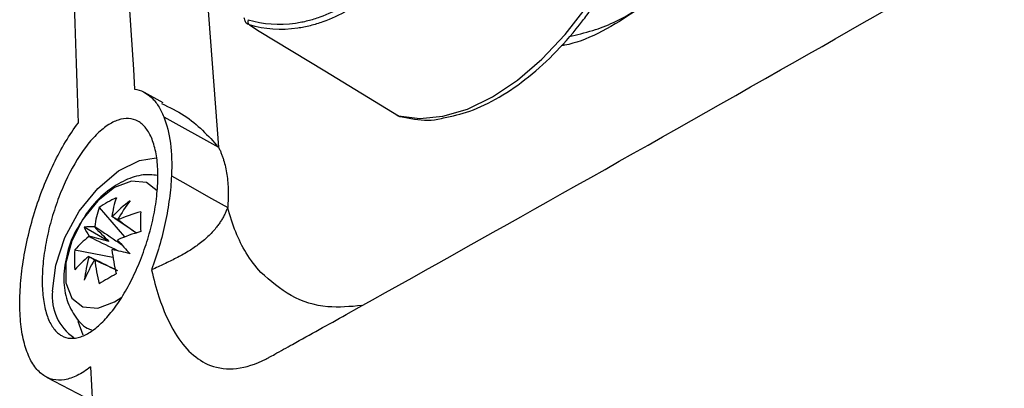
# Model space of a CAD drawing. Header units: millimetres. Extents: x 15358 to 16483, y 10132 to 11382.
# Tile 21 of 166: x 16195 to 16236, y 10284 to 10299. Entities that reach past the tile are written whole.
import ezdxf

# ---------------------------------------------------------------- set-up
doc = ezdxf.new("R2010")
doc.units = ezdxf.units.MM

msp = doc.modelspace()

# ---------------------------------------------------------------- linework, layer by layer
at = {"color": 7, "linetype": 'Continuous', "lineweight": 25}
for p, q in [((16198.788, 10349.345), (16203.009, 10294.044)), ((16204.315, 10299.225), (16204.264, 10299.252)), ((16200.662, 10295.927), (16199.86, 10296.367)), ((16200.684, 10295.325), (16203.009, 10294.044)), ((16197.939, 10291.48), (16199.019, 10290.235)), ((16198.35, 10290.05), (16197.307, 10290.651)), ((16196.905, 10289.689), (16198.523, 10289.377)), ((16198.595, 10287.48), (16198.895, 10287.677)), ((16197.034, 10286.669), (16197.241, 10286.083)), ((16195.698, 10284.298), (16197.658, 10283.275))]:
    msp.add_line(p, q, dxfattribs=at)
at = {"color": 7, "linetype": 'Continuous', "lineweight": 25, "flags": 128}
for points in [[(16210.642, 10295.376), (16211.55, 10295.255), (16212.534, 10295.351), (16213.571, 10295.661), (16214.634, 10296.177), (16215.697, 10296.888), (16216.734, 10297.775), (16217.719, 10298.816), (16218.627, 10299.986)], [(16204.315, 10299.225), (16204.738, 10298.968), (16207.516, 10297.278), (16210.642, 10295.376)], [(16210.642, 10295.376), (16210.609, 10295.388), (16210.596, 10295.396)], [(16210.642, 10295.376), (16210.715, 10295.343), (16210.728, 10295.339)], [(16195.959, 10287.94), (16196.093, 10289.046), (16196.484, 10290.209), (16197.097, 10291.326), (16197.877, 10292.296), (16198.755, 10293.035), (16199.654, 10293.476), (16200.358, 10293.587)], [(16201.007, 10292.829), (16201.491, 10292.558), (16202.711, 10291.874), (16203.396, 10291.491)], [(16200.405, 10292.188), (16199.947, 10292.547), (16199.315, 10292.604), (16198.595, 10292.335), (16197.876, 10291.774), (16197.244, 10290.987), (16196.775, 10290.07), (16196.525, 10289.134), (16196.525, 10288.291), (16196.775, 10287.643), (16197.244, 10287.268), (16197.876, 10287.211), (16198.595, 10287.48)]]:
    msp.add_lwpolyline(points, dxfattribs=at)
at = {"color": 7, "linetype": 'Continuous', "lineweight": 25}
for centre, radius, start, end in [((16204.444, 10299.373), 0.196, 157.8599, 229.0292), ((16210.856, 10295.823), 0.5, 238.6911, 255.1265), ((16200.454, 10287.965), 4.322, 114.4145, 125.5801), ((16202.427, 10290.602), 3.977, 160.9425, 172.7771), ((16201.699, 10290.182), 3.977, 160.9425, 172.7771), ((16203.304, 10286.467), 6.677, 127.3542, 136.0595), ((16205.67, 10286.955), 8.026, 143.0899, 149.9766), ((16198.439, 10290.711), 0.394, 81.617, 83.8276), ((16201.854, 10283.715), 7.888, 105.832, 113.3246), ((16212.575, 10290.883), 12.88, 178.129, 181.871), ((16197.567, 10288.932), 1.739, 84.3613, 98.5922), ((16198.926, 10291.286), 1.739, 201.3928, 215.6261), ((16199.048, 10289.657), 1.652, 141.626, 142.4756), ((16198.413, 10290.726), 0.394, 36.1634, 38.3737), ((16199.909, 10287.083), 3.977, 127.2203, 139.0558), ((16199.039, 10289.641), 1.652, 157.5242, 158.3738), ((16201.854, 10282.874), 7.888, 105.832, 113.3246), ((16197.195, 10290.726), 1.652, 337.5242, 338.3738), ((16413.284, 10490.815), 293.813, 223.09094, 223.24249), ((16201.208, 10289.269), 4.323, 174.4175, 185.5825), ((16199.909, 10286.242), 3.977, 127.2203, 139.0558), ((16203.929, 10287.55), 6.677, 163.9403, 172.6457), ((16197.822, 10289.641), 0.394, 216.1634, 218.3737), ((16197.187, 10290.711), 1.652, 321.626, 322.4756), ((16206.316, 10290.602), 7.888, 186.6728, 194.166), ((16130.998, 9999.605), 297.849, 76.75243, 76.90192), ((16204.689, 10285.257), 8.025, 150.0234, 156.9104), ((16197.795, 10289.656), 0.394, 261.617, 263.8276), ((16205.588, 10290.182), 7.888, 186.6728, 194.166), ((16204.74, 10277.312), 12.881, 118.1267, 121.868), ((16198.029, 10287.701), 2.084, 173.4091, 236.2294)]:
    msp.add_arc(centre, radius, start, end, dxfattribs=at)
for centre, major_axis, ratio, start_param, end_param in [((16198.294, 10290.142), (3.404, -2.148), 0.229118, 1.52409, 1.655403), ((16198.534, 10290.28), (2.651, -2.611), 0.078957, 4.485994, 4.720597), ((16198.242, 10289.774), (3.587, -0.99), 0.078991, 1.562573, 1.797176), ((16198.242, 10290.052), (3.562, -1.874), 0.229122, 4.627769, 4.759536)]:
    msp.add_ellipse(centre, major_axis=major_axis, ratio=ratio, start_param=start_param, end_param=end_param, dxfattribs=at)
for points in [[(16196.827, 10349.936), (16197.395, 10332.136), (16198.268, 10314.326), (16199.445, 10296.504)], [(16195.811, 10348.769), (16196.028, 10330.978), (16196.44, 10313.075), (16197.049, 10295.062)]]:
    msp.add_open_spline(points, degree=3, dxfattribs=at)
for points, knots in [([(16205.157, 10285.133), (16205.236, 10285.176), (16205.564, 10285.362), (16206.645, 10285.959), (16213.498, 10289.766), (16226.178, 10296.898), (16241.092, 10305.427), (16250.471, 10310.835), (16260.679, 10316.734), (16277.296, 10326.409), (16294.823, 10336.724), (16304.516, 10342.458), (16306.22, 10343.467), (16306.758, 10343.787), (16306.907, 10343.877)], [0.098562, 0.098562, 0.098562, 0.098562, 0.1010315, 0.108844, 0.1322815, 0.311969, 0.468219, 0.5005877, 0.530719, 0.702594, 0.8666565, 0.890094, 0.8979065, 0.900907, 0.900907, 0.900907, 0.900907]), ([(16230.729, 10315.624), (16230.447, 10314.378), (16229.884, 10311.885), (16228.195, 10308.147), (16226.013, 10304.724), (16223.406, 10301.783), (16220.587, 10299.651), (16218.563, 10298.498), (16217.605, 10298.353), (16217.557, 10298.345)], [0, 0, 0, 0, 0.165251, 0.330481, 0.495685, 0.660867, 0.826035, 0.991201, 1, 1, 1, 1]), ([(16204.262, 10299.447), (16204.903, 10299.254), (16205.575, 10299.205), (16206.449, 10299.331), (16206.625, 10299.366), (16206.974, 10299.453), (16207.147, 10299.506), (16207.667, 10299.691), (16208.01, 10299.85), (16208.52, 10300.144), (16208.69, 10300.252), (16209.022, 10300.482), (16209.185, 10300.605), (16209.665, 10300.996), (16209.972, 10301.287), (16210.565, 10301.928), (16210.849, 10302.28), (16211.377, 10303.022), (16211.624, 10303.415), (16211.853, 10303.829)], [0, 0, 0, 0, 0.25, 0.25, 0.3125, 0.3125, 0.375, 0.375, 0.5, 0.5, 0.5625, 0.5625, 0.625, 0.625, 0.75, 0.75, 0.875, 0.875, 1, 1, 1, 1]), ([(16212.07, 10303.702), (16211.835, 10303.28), (16211.582, 10302.88), (16211.04, 10302.124), (16210.749, 10301.765), (16210.143, 10301.111), (16209.828, 10300.814), (16209.337, 10300.416), (16209.171, 10300.29), (16208.831, 10300.055), (16208.658, 10299.945), (16208.137, 10299.645), (16207.787, 10299.483), (16207.257, 10299.293), (16207.08, 10299.239), (16206.724, 10299.149), (16206.544, 10299.113), (16205.653, 10298.983), (16204.968, 10299.03), (16204.315, 10299.225)], [0, 0, 0, 0, 0.125, 0.125, 0.25, 0.25, 0.375, 0.375, 0.4375, 0.4375, 0.5, 0.5, 0.625, 0.625, 0.6875, 0.6875, 0.75, 0.75, 1, 1, 1, 1]), ([(16200.754, 10233.867), (16202.51, 10235.725), (16204.32, 10237.563), (16208.048, 10241.198), (16209.967, 10242.997), (16215.858, 10248.307), (16219.975, 10251.743), (16232.886, 10261.742), (16242.238, 10267.997), (16257.403, 10276.753), (16262.615, 10279.548), (16273.348, 10284.891), (16278.869, 10287.439), (16287.383, 10291.075), (16290.26, 10292.256), (16296.091, 10294.557), (16299.038, 10295.672), (16307.96, 10298.914), (16314.021, 10300.935), (16320.193, 10302.818)], [0, 0, 0, 0, 0.0625, 0.0625, 0.125, 0.125, 0.25, 0.25, 0.5, 0.5, 0.625, 0.625, 0.75, 0.75, 0.8125, 0.8125, 0.875, 0.875, 1, 1, 1, 1]), ([(16320.192, 10301.018), (16319.816, 10300.902), (16319.439, 10300.785), (16318.687, 10300.55), (16317.561, 10300.196), (16314.944, 10299.361), (16309.752, 10297.648), (16299.534, 10294.057), (16291.062, 10290.692), (16282.78, 10287.138), (16280.051, 10285.922), (16274.658, 10283.424), (16271.992, 10282.143), (16266.741, 10279.523), (16264.154, 10278.184), (16259.059, 10275.447), (16256.549, 10274.049), (16244.221, 10266.929), (16235.09, 10260.835), (16222.472, 10251.11), (16218.445, 10247.77), (16212.678, 10242.613), (16210.801, 10240.869), (16208.055, 10238.215), (16206.699, 10236.879), (16205.37, 10235.53), (16204.711, 10234.854), (16204.492, 10234.628), (16204.055, 10234.176), (16203.837, 10233.949), (16203.621, 10233.724)], [0, 0, 0, 0, 0.007812, 0.007812, 0.015625, 0.03125, 0.0625, 0.125, 0.25, 0.25, 0.3125, 0.3125, 0.375, 0.375, 0.4375, 0.4375, 0.5, 0.5, 0.75, 0.75, 0.875, 0.875, 0.9375, 0.9375, 0.96875, 0.984375, 0.984375, 0.992187, 0.992187, 1, 1, 1, 1]), ([(16320.311, 10300.805), (16319.802, 10300.645), (16318.783, 10300.325), (16317.262, 10299.838), (16315.746, 10299.346), (16314.236, 10298.849), (16312.731, 10298.346), (16311.231, 10297.837), (16309.737, 10297.323), (16308.249, 10296.803), (16306.766, 10296.278), (16305.289, 10295.748), (16303.817, 10295.211), (16302.35, 10294.67), (16300.89, 10294.122), (16299.434, 10293.57), (16297.985, 10293.011), (16296.54, 10292.448), (16295.102, 10291.878), (16293.669, 10291.304), (16292.241, 10290.723), (16290.819, 10290.137), (16289.402, 10289.546), (16287.991, 10288.949), (16284.349, 10287.388), (16278.56, 10284.795), (16270.781, 10281.044), (16263.223, 10277.123), (16255.902, 10273.042), (16248.827, 10268.809), (16242.006, 10264.43), (16235.436, 10259.902), (16230.522, 10256.265), (16227.106, 10253.613), (16225.084, 10252.006), (16223.093, 10250.384), (16221.132, 10248.747), (16219.203, 10247.097), (16217.304, 10245.432), (16215.436, 10243.752), (16213.598, 10242.059), (16211.792, 10240.351), (16210.017, 10238.628), (16208.27, 10236.892), (16207.132, 10235.724), (16206.563, 10235.139)], [0, 0, 0, 0, 0.0108621, 0.0217206, 0.0325761, 0.0434287, 0.054279, 0.0651271, 0.0759736, 0.0868186, 0.0976626, 0.108506, 0.119349, 0.1301921, 0.1410355, 0.1518797, 0.162725, 0.1735716, 0.1844201, 0.1952707, 0.2061238, 0.2169798, 0.2278389, 0.2387016, 0.2495681, 0.3123024, 0.3749702, 0.4376393, 0.5003775, 0.5628236, 0.6252003, 0.6875744, 0.7500129, 0.7708733, 0.7917203, 0.8125564, 0.833384, 0.8542058, 0.875024, 0.8958413, 0.9166601, 0.9374829, 0.9583121, 0.9791503, 1, 1, 1, 1]), ([(16212.561, 10295.284), (16212.931, 10295.363), (16213.71, 10295.531), (16214.931, 10296.132), (16216.176, 10296.987), (16217.371, 10298.082), (16218.249, 10299.095), (16218.709, 10299.732), (16218.833, 10299.904)], [0, 0, 0, 0, 0.171128, 0.359798, 0.549935, 0.740137, 0.930057, 1, 1, 1, 1]), ([(16217.888, 10298.731), (16218.223, 10298.81), (16219.128, 10299.023), (16220.127, 10299.456), (16220.762, 10299.886), (16220.812, 10299.92)], [0, 0, 0, 0, 0.350324, 0.948492, 1, 1, 1, 1]), ([(16204.081, 10299.544), (16204.086, 10299.511), (16204.101, 10299.424), (16204.165, 10299.318), (16204.237, 10299.271), (16204.265, 10299.253)], [0, 0, 0, 0, 0.2710905, 0.7127221, 1, 1, 1, 1]), ([(16199.445, 10296.504), (16199.576, 10296.486), (16199.702, 10296.447), (16199.941, 10296.328), (16200.054, 10296.248), (16200.264, 10296.05), (16200.361, 10295.931), (16200.537, 10295.655), (16200.616, 10295.499), (16200.684, 10295.325)], [0, 0, 0, 0, 0.25, 0.25, 0.5, 0.5, 0.75, 0.75, 1, 1, 1, 1]), ([(16200.59, 10295.895), (16200.921, 10295.735), (16201.886, 10295.271), (16202.564, 10294.53), (16203.009, 10294.044)], [0, 0, 0, 0, 0.34408, 1, 1, 1, 1]), ([(16200.355, 10293.763), (16200.396, 10293.532), (16200.421, 10293.285), (16200.437, 10292.758), (16200.428, 10292.474), (16200.378, 10291.894), (16200.338, 10291.597), (16200.225, 10290.989), (16200.152, 10290.679), (16199.983, 10290.073), (16199.885, 10289.772), (16199.665, 10289.18), (16199.545, 10288.897), (16199.287, 10288.354), (16199.148, 10288.091), (16198.859, 10287.608), (16198.711, 10287.385), (16198.404, 10286.979), (16198.245, 10286.795), (16197.931, 10286.481), (16197.774, 10286.349), (16197.461, 10286.136), (16197.306, 10286.056), (16197.009, 10285.955), (16196.866, 10285.932), (16196.589, 10285.948), (16196.461, 10285.986), (16196.282, 10286.086), (16196.225, 10286.127), (16196.117, 10286.224), (16196.064, 10286.28), (16195.919, 10286.469), (16195.835, 10286.622), (16195.695, 10286.981), (16195.639, 10287.189), (16195.558, 10287.642), (16195.534, 10287.889), (16195.517, 10288.421), (16195.525, 10288.703), (16195.571, 10289.282), (16195.61, 10289.585), (16195.718, 10290.195), (16195.786, 10290.501), (16195.949, 10291.111), (16196.045, 10291.417), (16196.257, 10292.005), (16196.373, 10292.29), (16196.753, 10293.115), (16197.038, 10293.605), (16197.498, 10294.221), (16197.653, 10294.402), (16197.967, 10294.717), (16198.128, 10294.853), (16198.443, 10295.066), (16198.598, 10295.144), (16198.902, 10295.245), (16199.051, 10295.266), (16199.331, 10295.248), (16199.463, 10295.21), (16199.648, 10295.107), (16199.708, 10295.064), (16199.82, 10294.965), (16199.873, 10294.909), (16200.023, 10294.719), (16200.11, 10294.565), (16200.256, 10294.199), (16200.313, 10293.993), (16200.355, 10293.763)], [0, 0, 0, 0, 0.03125, 0.03125, 0.0625, 0.0625, 0.09375, 0.09375, 0.125, 0.125, 0.15625, 0.15625, 0.1875, 0.1875, 0.21875, 0.21875, 0.25, 0.25, 0.28125, 0.28125, 0.3125, 0.3125, 0.34375, 0.34375, 0.375, 0.375, 0.40625, 0.40625, 0.421875, 0.421875, 0.4375, 0.4375, 0.46875, 0.46875, 0.5, 0.5, 0.53125, 0.53125, 0.5625, 0.5625, 0.59375, 0.59375, 0.625, 0.625, 0.65625, 0.65625, 0.6875, 0.6875, 0.75, 0.75, 0.78125, 0.78125, 0.8125, 0.8125, 0.84375, 0.84375, 0.875, 0.875, 0.90625, 0.90625, 0.921875, 0.921875, 0.9375, 0.9375, 0.96875, 0.96875, 1, 1, 1, 1]), ([(16200.684, 10295.325), (16200.813, 10295.008), (16200.906, 10294.633), (16201.015, 10293.787), (16201.031, 10293.326), (16201.007, 10292.829)], [0, 0, 0, 0, 0.5, 0.5, 1, 1, 1, 1]), ([(16210.728, 10295.339), (16210.926, 10295.299), (16211.48, 10295.187), (16212.102, 10295.161), (16212.53, 10295.275), (16212.561, 10295.284)], [0, 0, 0, 0, 0.341464, 0.952351, 1, 1, 1, 1]), ([(16197.57, 10284.724), (16197.381, 10284.575), (16197.195, 10284.455), (16196.828, 10284.274), (16196.646, 10284.212), (16196.3, 10284.156), (16196.135, 10284.159), (16195.821, 10284.23), (16195.671, 10284.299), (16195.399, 10284.5), (16195.275, 10284.631), (16195.054, 10284.957), (16194.955, 10285.153), (16194.792, 10285.595), (16194.727, 10285.842), (16194.628, 10286.388), (16194.596, 10286.688), (16194.565, 10287.315), (16194.567, 10287.646), (16194.596, 10288.166), (16194.61, 10288.344), (16194.647, 10288.701), (16194.669, 10288.881), (16194.748, 10289.425), (16194.816, 10289.794), (16194.986, 10290.541), (16195.084, 10290.909), (16195.308, 10291.635), (16195.433, 10291.996), (16195.708, 10292.695), (16195.855, 10293.03), (16196.168, 10293.67), (16196.335, 10293.978), (16196.683, 10294.552), (16196.863, 10294.818), (16197.049, 10295.062)], [0, 0, 0, 0, 0.0625, 0.0625, 0.125, 0.125, 0.1875, 0.1875, 0.25, 0.25, 0.3125, 0.3125, 0.375, 0.375, 0.4375, 0.4375, 0.5, 0.5, 0.5625, 0.5625, 0.59375, 0.59375, 0.625, 0.625, 0.6875, 0.6875, 0.75, 0.75, 0.8125, 0.8125, 0.875, 0.875, 0.9375, 0.9375, 1, 1, 1, 1]), ([(16203.009, 10294.044), (16203.029, 10294.001), (16203.07, 10293.915), (16203.125, 10293.78), (16203.176, 10293.641), (16203.238, 10293.45), (16203.303, 10293.2), (16203.362, 10292.884), (16203.401, 10292.553), (16203.42, 10292.21), (16203.42, 10291.856), (16203.404, 10291.611), (16203.395, 10291.489)], [0, 0, 0, 0, 0.062507, 0.124965, 0.187445, 0.250016, 0.374928, 0.500007, 0.624923, 0.750004, 0.874961, 1, 1, 1, 1]), ([(16200.405, 10292.849), (16200.206, 10292.866), (16199.747, 10292.904), (16199.021, 10292.662), (16198.262, 10292.194), (16197.561, 10291.511), (16197.213, 10290.932), (16197.047, 10290.654)], [0, 0, 0, 0, 0.148358, 0.343732, 0.55694, 0.787908, 1, 1, 1, 1]), ([(16201.007, 10292.829), (16200.993, 10292.515), (16200.964, 10292.192), (16200.876, 10291.53), (16200.818, 10291.192), (16200.673, 10290.514), (16200.587, 10290.174), (16200.393, 10289.503), (16200.284, 10289.171), (16200.163, 10288.843)], [0, 0, 0, 0, 0.25, 0.25, 0.5, 0.5, 0.75, 0.75, 1, 1, 1, 1]), ([(16203.395, 10291.49), (16203.376, 10291.441), (16203.337, 10291.343), (16203.269, 10291.197), (16203.192, 10291.052), (16203.104, 10290.907), (16203.006, 10290.762), (16202.835, 10290.537), (16202.556, 10290.238), (16202.152, 10289.904), (16201.694, 10289.602), (16201.293, 10289.38), (16200.951, 10289.209), (16200.697, 10289.087), (16200.433, 10288.965), (16200.255, 10288.885), (16200.163, 10288.843)], [0, 0, 0, 0, 0.039777, 0.080135, 0.121191, 0.163062, 0.20587, 0.249733, 0.370248, 0.500031, 0.61974, 0.749206, 0.810485, 0.874606, 0.935109, 1, 1, 1, 1]), ([(16204.806, 10288.733), (16204.577, 10288.978), (16204.004, 10289.731), (16203.591, 10290.748), (16203.396, 10291.49)], [0.95929398, 0.95929398, 0.95929398, 0.95929398, 0.96875, 0.98503414, 0.98503414, 0.98503414, 0.98503414]), ([(16199.524, 10290.399), (16199.236, 10290.594), (16198.888, 10290.829), (16198.541, 10291.062), (16198.481, 10291.102)], [0, 0, 0, 0, 0.828703, 1, 1, 1, 1]), ([(16197.047, 10290.654), (16197.028, 10290.625), (16196.808, 10290.296), (16196.563, 10289.555), (16196.395, 10288.563), (16196.502, 10287.649), (16196.853, 10286.914), (16197.251, 10286.435), (16197.553, 10286.318), (16197.613, 10286.294)], [0, 0, 0, 0, 0.019741, 0.223737, 0.434247, 0.62199, 0.793679, 0.958815, 1, 1, 1, 1]), ([(16197.753, 10290.682), (16197.813, 10290.642), (16198.191, 10290.388), (16198.57, 10290.132), (16198.889, 10289.916)], [0, 0, 0, 0, 0.157279, 1, 1, 1, 1]), ([(16198.731, 10290.958), (16198.785, 10290.921), (16199.056, 10290.737), (16199.325, 10290.553), (16199.54, 10290.405)], [0, 0, 0, 0, 0.202063, 1, 1, 1, 1]), ([(16198.736, 10289.649), (16198.389, 10289.817), (16197.978, 10290.018), (16197.568, 10290.219), (16197.504, 10290.25)], [0, 0, 0, 0, 0.842895, 1, 1, 1, 1]), ([(16197.504, 10289.409), (16197.568, 10289.377), (16197.972, 10289.18), (16198.376, 10288.983), (16198.717, 10288.817)], [0, 0, 0, 0, 0.1596004, 1, 1, 1, 1]), ([(16198.709, 10288.806), (16198.45, 10288.93), (16198.131, 10289.082), (16197.813, 10289.236), (16197.753, 10289.265)], [0, 0, 0, 0, 0.813198, 1, 1, 1, 1]), ([(16200.163, 10288.843), (16200.252, 10288.443), (16200.52, 10287.454), (16201.235, 10285.817), (16202.66, 10284.454), (16204.197, 10284.622), (16205.111, 10285.108), (16205.157, 10285.133)], [0.90090696, 0.90090696, 0.90090696, 0.90090696, 0.91065995, 0.92628495, 0.94972245, 0.9770662, 0.97850299, 0.97850299, 0.97850299, 0.97850299]), ([(16209.095, 10287.325), (16208.603, 10287.283), (16207.518, 10287.19), (16206.034, 10287.654), (16205.215, 10288.373), (16204.806, 10288.733)], [0, 0, 0, 0, 0.292991, 0.64597, 1, 1, 1, 1]), ([(16197.57, 10284.724), (16198.054, 10276.337), (16198.578, 10267.923), (16199.652, 10250.982), (16200.201, 10242.456), (16200.754, 10233.867)], [0, 0, 0, 0, 0.5, 0.5, 1, 1, 1, 1])]:
    msp.add_open_spline(points, degree=3, knots=knots, dxfattribs=at)

doc.saveas('drawing.dxf')
